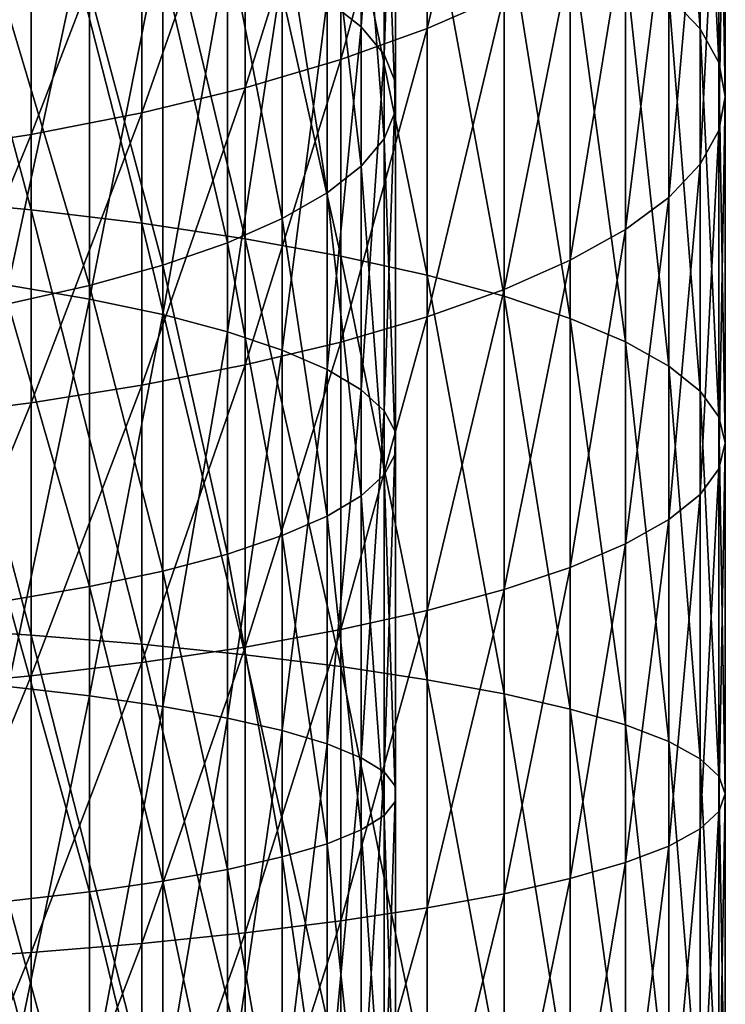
# Model space of a CAD drawing. Header units: metres. Extents: x -22 to 72, y -222 to 22.
# Tile 36 of 256: x 5.55 to 12, y -45.07 to -36.06. Entities that reach past the tile are written whole.
import ezdxf

# ---------------------------------------------------------------- set-up
doc = ezdxf.new("R2010")
doc.units = ezdxf.units.M
doc.layers.add('solid_509499_SW0002', color=7, linetype='CONTINUOUS')

msp = doc.modelspace()

# ---------------------------------------------------------------- linework, layer by layer
at = {"layer": 'solid_509499_SW0002'}
for points in [[(11.769423, -36.148235, 287.918671), (11.769423, -32.891441, 286.90976), (11.483284, -32.518051, 287.989349)], [(11.483284, -35.845924, 289.020264), (11.769423, -36.148235, 287.918671), (11.483284, -32.518051, 287.989349)], [(8.67195, -36.130592, 287.982971), (8.36079, -35.886196, 288.873535), (8.67195, -32.869648, 286.972778)], [(8.67195, -36.130592, 287.982971), (8.67195, -32.869648, 286.972778), (8.881438, -33.180733, 286.073334)], [(11.942217, -36.456512, 286.795319), (11.942217, -33.272202, 285.808868), (11.769423, -32.891441, 286.90976)], [(11.769423, -36.148235, 287.918671), (11.942217, -36.456512, 286.795319), (11.769423, -32.891441, 286.90976)], [(8.881438, -36.382458, 287.065186), (8.67195, -36.130592, 287.982971), (8.881438, -33.180733, 286.073334)], [(8.881438, -36.382458, 287.065186), (8.881438, -33.180733, 286.073334), (8.986801, -33.497398, 285.157745)], [(9.276126, -36.145008, 277.502716), (9.276126, -33.566353, 276.515686), (9.977635, -33.199635, 277.387604)], [(9.977635, -35.835835, 278.396637), (9.276126, -36.145008, 277.502716), (9.977635, -33.199635, 277.387604)], [(12, -36.767788, 285.661072), (12, -33.656662, 284.697266), (11.942217, -33.272202, 285.808868)], [(11.942217, -36.456512, 286.795319), (12, -36.767788, 285.661072), (11.942217, -33.272202, 285.808868)], [(8.986801, -36.638844, 286.13092), (8.881438, -36.382458, 287.065186), (8.986801, -33.497398, 285.157745)], [(8.986801, -36.638844, 286.13092), (8.986801, -33.497398, 285.157745), (8.986801, -33.815929, 284.236786)], [(8.485281, -36.430222, 276.67807), (8.485281, -33.904648, 275.711395), (9.276126, -33.566353, 276.515686)], [(9.276126, -36.145008, 277.502716), (8.485281, -36.430222, 276.67807), (9.276126, -33.566353, 276.515686)], [(11.942217, -37.079067, 284.526794), (11.942217, -34.041126, 283.585663), (12, -33.656662, 284.697266)], [(12, -36.767788, 285.661072), (11.942217, -37.079067, 284.526794), (12, -33.656662, 284.697266)], [(5.656761, -37.804707, 296.786652), (5.656761, -33.967045, 295.866791), (4.592201, -33.833797, 296.352325)], [(4.592201, -37.703354, 297.279846), (5.656761, -37.804707, 296.786652), (4.592201, -33.833797, 296.352325)], [(8.986801, -36.896736, 285.191193), (8.986801, -33.815929, 284.236786), (8.881438, -34.132595, 283.321228)], [(8.986801, -36.896736, 285.191193), (8.986801, -36.638844, 286.13092), (8.986801, -33.815929, 284.236786)], [(7.61272, -36.688721, 275.930695), (7.61272, -34.211262, 274.982391), (8.485281, -33.904648, 275.711395)], [(8.485281, -36.430222, 276.67807), (7.61272, -36.688721, 275.930695), (8.485281, -33.904648, 275.711395)], [(6.666843, -37.926579, 296.193634), (6.666843, -34.127266, 295.282959), (5.656761, -33.967045, 295.866791)], [(5.656761, -37.804707, 296.786652), (6.666843, -37.926579, 296.193634), (5.656761, -33.967045, 295.866791)], [(11.769423, -37.387344, 283.403442), (11.769423, -34.421886, 282.484772), (11.942217, -34.041126, 283.585663)], [(11.942217, -37.079067, 284.526794), (11.769423, -37.387344, 283.403442), (11.942217, -34.041126, 283.585663)], [(7.61272, -38.067791, 295.5065), (7.61272, -34.312916, 294.606445), (6.666843, -34.127266, 295.282959)], [(6.666843, -37.926579, 296.193634), (7.61272, -38.067791, 295.5065), (6.666843, -34.127266, 295.282959)], [(6.666843, -36.918022, 275.2677), (6.666843, -34.483238, 274.335754), (7.61272, -34.211262, 274.982391)], [(7.61272, -36.688721, 275.930695), (6.666843, -36.918022, 275.2677), (7.61272, -34.211262, 274.982391)], [(8.881438, -37.153122, 284.256927), (8.881438, -34.132595, 283.321228), (8.67195, -34.44368, 282.421783)], [(8.881438, -37.153122, 284.256927), (8.986801, -36.896736, 285.191193), (8.881438, -34.132595, 283.321228)], [(8.485281, -38.226986, 294.731842), (8.485281, -34.522209, 293.843811), (7.61272, -34.312916, 294.606445)], [(7.61272, -38.067791, 295.5065), (8.485281, -38.226986, 294.731842), (7.61272, -34.312916, 294.606445)], [(5.656761, -37.115913, 274.695526), (5.656761, -34.71796, 273.777679), (6.666843, -34.483238, 274.335754)], [(6.666843, -36.918022, 275.2677), (5.656761, -37.115913, 274.695526), (6.666843, -34.483238, 274.335754)], [(8.67195, -37.404987, 283.339142), (8.67195, -34.44368, 282.421783), (8.36079, -34.745537, 281.549011)], [(8.67195, -37.404987, 283.339142), (8.881438, -37.153122, 284.256927), (8.67195, -34.44368, 282.421783)], [(11.483284, -37.689655, 282.301849), (11.483284, -34.795277, 281.405212), (11.769423, -34.421886, 282.484772)], [(11.769423, -37.387344, 283.403442), (11.483284, -37.689655, 282.301849), (11.769423, -34.421886, 282.484772)], [(9.276126, -38.40263, 293.877136), (9.276126, -34.753128, 293.00235), (8.485281, -34.522209, 293.843811)], [(8.485281, -38.226986, 294.731842), (9.276126, -38.40263, 293.877136), (8.485281, -34.522209, 293.843811)], [(4.592201, -37.280491, 274.219696), (4.592201, -34.91317, 273.313568), (5.656761, -34.71796, 273.777679)], [(5.656761, -37.115913, 274.695526), (4.592201, -37.280491, 274.219696), (5.656761, -34.71796, 273.777679)], [(8.36079, -37.649384, 282.448578), (8.36079, -34.745537, 281.549011), (7.951608, -35.03463, 280.713165)], [(8.36079, -37.649384, 282.448578), (8.67195, -37.404987, 283.339142), (8.36079, -34.745537, 281.549011)], [(9.977635, -38.593037, 292.950623), (9.977635, -35.003448, 292.09021), (9.276126, -34.753128, 293.00235)], [(9.276126, -38.40263, 293.877136), (9.977635, -38.593037, 292.950623), (9.276126, -34.753128, 293.00235)], [(11.086555, -37.983089, 281.232574), (11.086555, -35.157703, 280.35733), (11.483284, -34.795277, 281.405212)], [(11.483284, -37.689655, 282.301849), (11.086555, -37.983089, 281.232574), (11.483284, -34.795277, 281.405212)], [(5.446568, -38.49279, 293.438416), (5.446568, -34.871658, 292.570435), (6.189295, -35.038616, 291.962067)], [(10.583055, -38.796364, 291.961212), (10.583055, -35.27076, 291.116119), (9.977635, -35.003448, 292.09021)], [(9.977635, -38.593037, 292.950623), (10.583055, -38.796364, 291.961212), (9.977635, -35.003448, 292.09021)], [(6.189295, -38.619785, 292.820465), (5.446568, -38.49279, 293.438416), (6.189295, -35.038616, 291.962067)], [(6.189295, -38.619785, 292.820465), (6.189295, -35.038616, 291.962067), (6.859458, -35.225845, 291.279785)], [(7.951608, -37.883446, 281.595673), (7.951608, -35.03463, 280.713165), (7.449201, -35.307564, 279.924011)], [(7.951608, -37.883446, 281.595673), (8.36079, -37.649384, 282.448578), (7.951608, -35.03463, 280.713165)], [(10.583055, -38.26482, 280.205994), (10.583055, -35.505672, 279.351227), (11.086555, -35.157703, 280.35733)], [(11.086555, -37.983089, 281.232574), (10.583055, -38.26482, 280.205994), (11.086555, -35.157703, 280.35733)], [(6.859458, -38.762199, 292.127441), (6.189295, -38.619785, 292.820465), (6.859458, -35.225845, 291.279785)], [(6.859458, -38.762199, 292.127441), (6.859458, -35.225845, 291.279785), (7.449201, -35.431156, 290.531677)], [(11.086555, -39.010658, 290.918457), (11.086555, -35.55249, 290.089539), (10.583055, -35.27076, 291.116119)], [(10.583055, -38.796364, 291.961212), (11.086555, -39.010658, 290.918457), (10.583055, -35.27076, 291.116119)], [(7.449201, -38.104424, 280.790436), (7.449201, -35.307564, 279.924011), (6.859458, -35.561146, 279.190857)], [(7.449201, -38.104424, 280.790436), (7.951608, -37.883446, 281.595673), (7.449201, -35.307564, 279.924011)], [(7.449201, -38.918365, 291.367554), (6.859458, -38.762199, 292.127441), (7.449201, -35.431156, 290.531677)], [(7.449201, -38.918365, 291.367554), (7.449201, -35.431156, 290.531677), (7.951608, -35.652134, 289.72644)], [(6.859458, -38.309734, 280.042328), (6.859458, -35.561146, 279.190857), (6.189295, -35.792397, 278.522217)], [(6.859458, -38.309734, 280.042328), (7.449201, -38.104424, 280.790436), (6.859458, -35.561146, 279.190857)], [(9.977635, -38.532131, 279.231903), (9.977635, -35.835835, 278.396637), (10.583055, -35.505672, 279.351227)], [(10.583055, -38.26482, 280.205994), (9.977635, -38.532131, 279.231903), (10.583055, -35.505672, 279.351227)], [(11.483284, -39.233856, 289.832367), (11.483284, -35.845924, 289.020264), (11.086555, -35.55249, 290.089539)], [(11.086555, -39.010658, 290.918457), (11.483284, -39.233856, 289.832367), (11.086555, -35.55249, 290.089539)], [(7.951608, -39.086452, 290.549622), (7.449201, -38.918365, 291.367554), (7.951608, -35.652134, 289.72644)], [(7.951608, -39.086452, 290.549622), (7.951608, -35.652134, 289.72644), (8.36079, -35.886196, 288.873535)], [(6.189295, -38.496964, 279.360046), (6.189295, -35.792397, 278.522217), (5.446568, -35.998611, 277.925995)], [(6.189295, -38.496964, 279.360046), (6.859458, -38.309734, 280.042328), (6.189295, -35.792397, 278.522217)], [(9.276126, -38.782452, 278.319763), (9.276126, -36.145008, 277.502716), (9.977635, -35.835835, 278.396637)], [(9.977635, -38.532131, 279.231903), (9.276126, -38.782452, 278.319763), (9.977635, -35.835835, 278.396637)], [(8.36079, -39.264488, 289.683289), (7.951608, -39.086452, 290.549622), (8.36079, -35.886196, 288.873535)], [(8.36079, -39.264488, 289.683289), (8.36079, -35.886196, 288.873535), (8.67195, -36.130592, 287.982971)], [(11.769423, -39.463806, 288.713409), (11.769423, -36.148235, 287.918671), (11.483284, -35.845924, 289.020264)], [(11.483284, -39.233856, 289.832367), (11.769423, -39.463806, 288.713409), (11.483284, -35.845924, 289.020264)], [(5.446568, -38.663921, 278.751678), (6.189295, -38.496964, 279.360046), (5.446568, -35.998611, 277.925995)], [(8.67195, -39.450386, 288.778717), (8.36079, -39.264488, 289.683289), (8.67195, -36.130592, 287.982971)], [(8.485281, -39.013371, 277.478302), (8.485281, -36.430222, 276.67807), (9.276126, -36.145008, 277.502716)], [(9.276126, -38.782452, 278.319763), (8.485281, -39.013371, 277.478302), (9.276126, -36.145008, 277.502716)], [(8.67195, -39.450386, 288.778717), (8.67195, -36.130592, 287.982971), (8.881438, -36.382458, 287.065186)], [(11.942217, -39.698296, 287.572388), (11.942217, -36.456512, 286.795319), (11.769423, -36.148235, 287.918671)], [(11.769423, -39.463806, 288.713409), (11.942217, -39.698296, 287.572388), (11.769423, -36.148235, 287.918671)], [(8.881438, -39.641964, 287.846466), (8.67195, -39.450386, 288.778717), (8.881438, -36.382458, 287.065186)], [(8.881438, -39.641964, 287.846466), (8.881438, -36.382458, 287.065186), (8.986801, -36.638844, 286.13092)], [(7.61272, -39.222664, 276.715668), (7.61272, -36.688721, 275.930695), (8.485281, -36.430222, 276.67807)], [(8.485281, -39.013371, 277.478302), (7.61272, -39.222664, 276.715668), (8.485281, -36.430222, 276.67807)], [(12, -39.935062, 286.420258), (12, -36.767788, 285.661072), (11.942217, -36.456512, 286.795319)], [(11.942217, -39.698296, 287.572388), (12, -39.935062, 286.420258), (11.942217, -36.456512, 286.795319)], [(8.986801, -39.836979, 286.897522), (8.881438, -39.641964, 287.846466), (8.986801, -36.638844, 286.13092)], [(8.986801, -39.836979, 286.897522), (8.986801, -36.638844, 286.13092), (8.986801, -36.896736, 285.191193)], [(6.666843, -39.408314, 276.039154), (6.666843, -36.918022, 275.2677), (7.61272, -36.688721, 275.930695)], [(7.61272, -39.222664, 276.715668), (6.666843, -39.408314, 276.039154), (7.61272, -36.688721, 275.930695)], [(11.942217, -40.171833, 285.268127), (11.942217, -37.079067, 284.526794), (12, -36.767788, 285.661072)], [(12, -39.935062, 286.420258), (11.942217, -40.171833, 285.268127), (12, -36.767788, 285.661072)], [(5.656761, -39.568535, 275.455322), (5.656761, -37.115913, 274.695526), (6.666843, -36.918022, 275.2677)], [(6.666843, -39.408314, 276.039154), (5.656761, -39.568535, 275.455322), (6.666843, -36.918022, 275.2677)], [(8.986801, -40.033146, 285.942963), (8.986801, -36.896736, 285.191193), (8.881438, -37.153122, 284.256927)], [(8.986801, -40.033146, 285.942963), (8.986801, -39.836979, 286.897522), (8.986801, -36.896736, 285.191193)], [(11.769423, -40.406319, 284.127075), (11.769423, -37.387344, 283.403442), (11.942217, -37.079067, 284.526794)], [(11.942217, -40.171833, 285.268127), (11.769423, -40.406319, 284.127075), (11.942217, -37.079067, 284.526794)], [(4.592201, -39.701782, 274.969788), (4.592201, -37.280491, 274.219696), (5.656761, -37.115913, 274.695526)], [(5.656761, -39.568535, 275.455322), (4.592201, -39.701782, 274.969788), (5.656761, -37.115913, 274.695526)], [(8.881438, -40.228161, 284.994019), (8.881438, -37.153122, 284.256927), (8.67195, -37.404987, 283.339142)], [(8.881438, -40.228161, 284.994019), (8.986801, -40.033146, 285.942963), (8.881438, -37.153122, 284.256927)], [(8.67195, -40.419739, 284.061768), (8.67195, -37.404987, 283.339142), (8.36079, -37.649384, 282.448578)], [(8.67195, -40.419739, 284.061768), (8.881438, -40.228161, 284.994019), (8.67195, -37.404987, 283.339142)], [(11.483284, -40.636269, 283.008148), (11.483284, -37.689655, 282.301849), (11.769423, -37.387344, 283.403442)], [(11.769423, -40.406319, 284.127075), (11.483284, -40.636269, 283.008148), (11.769423, -37.387344, 283.403442)], [(5.656761, -41.694115, 297.454742), (5.656761, -37.804707, 296.786652), (4.592201, -37.703354, 297.279846)], [(4.592201, -41.625084, 297.953491), (5.656761, -41.694115, 297.454742), (4.592201, -37.703354, 297.279846)], [(8.36079, -40.605637, 283.157196), (8.36079, -37.649384, 282.448578), (7.951608, -37.883446, 281.595673)], [(8.36079, -40.605637, 283.157196), (8.67195, -40.419739, 284.061768), (8.36079, -37.649384, 282.448578)], [(11.086555, -40.859467, 281.922058), (11.086555, -37.983089, 281.232574), (11.483284, -37.689655, 282.301849)], [(11.483284, -40.636269, 283.008148), (11.086555, -40.859467, 281.922058), (11.483284, -37.689655, 282.301849)], [(6.666843, -41.777119, 296.855042), (6.666843, -37.926579, 296.193634), (5.656761, -37.804707, 296.786652)], [(5.656761, -41.694115, 297.454742), (6.666843, -41.777119, 296.855042), (5.656761, -37.804707, 296.786652)], [(7.951608, -40.783672, 282.290863), (7.951608, -37.883446, 281.595673), (7.449201, -38.104424, 280.790436)], [(7.951608, -40.783672, 282.290863), (8.36079, -40.605637, 283.157196), (7.951608, -37.883446, 281.595673)], [(7.61272, -41.873295, 296.160156), (7.61272, -38.067791, 295.5065), (6.666843, -37.926579, 296.193634)], [(6.666843, -41.777119, 296.855042), (7.61272, -41.873295, 296.160156), (6.666843, -37.926579, 296.193634)], [(10.583055, -41.073761, 280.879272), (10.583055, -38.26482, 280.205994), (11.086555, -37.983089, 281.232574)], [(11.086555, -40.859467, 281.922058), (10.583055, -41.073761, 280.879272), (11.086555, -37.983089, 281.232574)], [(8.485281, -41.981716, 295.37677), (8.485281, -38.226986, 294.731842), (7.61272, -38.067791, 295.5065)], [(7.61272, -41.873295, 296.160156), (8.485281, -41.981716, 295.37677), (7.61272, -38.067791, 295.5065)], [(7.449201, -40.951759, 281.472961), (7.449201, -38.104424, 280.790436), (6.859458, -38.309734, 280.042328)], [(7.449201, -40.951759, 281.472961), (7.951608, -40.783672, 282.290863), (7.449201, -38.104424, 280.790436)], [(9.276126, -42.101345, 294.512451), (9.276126, -38.40263, 293.877136), (8.485281, -38.226986, 294.731842)], [(8.485281, -41.981716, 295.37677), (9.276126, -42.101345, 294.512451), (8.485281, -38.226986, 294.731842)], [(9.977635, -41.277088, 279.889862), (9.977635, -38.532131, 279.231903), (10.583055, -38.26482, 280.205994)], [(10.583055, -41.073761, 280.879272), (9.977635, -41.277088, 279.889862), (10.583055, -38.26482, 280.205994)], [(6.859458, -41.107925, 280.713043), (6.859458, -38.309734, 280.042328), (6.189295, -38.496964, 279.360046)], [(6.859458, -41.107925, 280.713043), (7.449201, -40.951759, 281.472961), (6.859458, -38.309734, 280.042328)], [(9.977635, -42.231026, 293.5755), (9.977635, -38.593037, 292.950623), (9.276126, -38.40263, 293.877136)], [(9.276126, -42.101345, 294.512451), (9.977635, -42.231026, 293.5755), (9.276126, -38.40263, 293.877136)], [(5.446568, -42.16275, 294.068787), (5.446568, -38.49279, 293.438416), (6.189295, -38.619785, 292.820465)], [(6.189295, -41.25034, 280.02005), (6.189295, -38.496964, 279.360046), (5.446568, -38.663921, 278.751678)], [(6.189295, -41.25034, 280.02005), (6.859458, -41.107925, 280.713043), (6.189295, -38.496964, 279.360046)], [(9.276126, -41.467495, 278.963348), (9.276126, -38.782452, 278.319763), (9.977635, -38.532131, 279.231903)], [(9.977635, -41.277088, 279.889862), (9.276126, -41.467495, 278.963348), (9.977635, -38.532131, 279.231903)], [(6.189295, -42.249241, 293.443878), (5.446568, -42.16275, 294.068787), (6.189295, -38.619785, 292.820465)], [(6.189295, -42.249241, 293.443878), (6.189295, -38.619785, 292.820465), (6.859458, -38.762199, 292.127441)], [(10.583055, -42.369507, 292.574951), (10.583055, -38.796364, 291.961212), (9.977635, -38.593037, 292.950623)], [(9.977635, -42.231026, 293.5755), (10.583055, -42.369507, 292.574951), (9.977635, -38.593037, 292.950623)], [(5.446568, -41.377335, 279.402069), (6.189295, -41.25034, 280.02005), (5.446568, -38.663921, 278.751678)], [(6.859458, -42.346237, 292.743073), (6.189295, -42.249241, 293.443878), (6.859458, -38.762199, 292.127441)], [(6.859458, -42.346237, 292.743073), (6.859458, -38.762199, 292.127441), (7.449201, -38.918365, 291.367554)], [(8.485281, -41.643139, 278.108673), (8.485281, -39.013371, 277.478302), (9.276126, -38.782452, 278.319763)], [(9.276126, -41.467495, 278.963348), (8.485281, -41.643139, 278.108673), (9.276126, -38.782452, 278.319763)], [(11.086555, -42.515457, 291.520447), (11.086555, -39.010658, 290.918457), (10.583055, -38.796364, 291.961212)], [(10.583055, -42.369507, 292.574951), (11.086555, -42.515457, 291.520447), (10.583055, -38.796364, 291.961212)], [(7.449201, -42.452599, 291.974609), (6.859458, -42.346237, 292.743073), (7.449201, -38.918365, 291.367554)], [(7.449201, -42.452599, 291.974609), (7.449201, -38.918365, 291.367554), (7.951608, -39.086452, 290.549622)], [(7.61272, -41.802334, 277.334015), (7.61272, -39.222664, 276.715668), (8.485281, -39.013371, 277.478302)], [(8.485281, -41.643139, 278.108673), (7.61272, -41.802334, 277.334015), (8.485281, -39.013371, 277.478302)], [(11.483284, -42.667469, 290.42215), (11.483284, -39.233856, 289.832367), (11.086555, -39.010658, 290.918457)], [(11.086555, -42.515457, 291.520447), (11.483284, -42.667469, 290.42215), (11.086555, -39.010658, 290.918457)], [(7.951608, -42.567078, 291.147491), (7.449201, -42.452599, 291.974609), (7.951608, -39.086452, 290.549622)], [(7.951608, -42.567078, 291.147491), (7.951608, -39.086452, 290.549622), (8.36079, -39.264488, 289.683289)], [(6.666843, -41.943546, 276.646851), (6.666843, -39.408314, 276.039154), (7.61272, -39.222664, 276.715668)], [(7.61272, -41.802334, 277.334015), (6.666843, -41.943546, 276.646851), (7.61272, -39.222664, 276.715668)], [(8.36079, -42.688332, 290.271393), (7.951608, -42.567078, 291.147491), (8.36079, -39.264488, 289.683289)], [(8.36079, -42.688332, 290.271393), (8.36079, -39.264488, 289.683289), (8.67195, -39.450386, 288.778717)], [(11.769423, -42.824081, 289.290588), (11.769423, -39.463806, 288.713409), (11.483284, -39.233856, 289.832367)], [(11.483284, -42.667469, 290.42215), (11.769423, -42.824081, 289.290588), (11.483284, -39.233856, 289.832367)], [(5.656761, -42.065418, 276.053833), (5.656761, -39.568535, 275.455322), (6.666843, -39.408314, 276.039154)], [(6.666843, -41.943546, 276.646851), (5.656761, -42.065418, 276.053833), (6.666843, -39.408314, 276.039154)], [(8.67195, -42.814941, 289.356628), (8.36079, -42.688332, 290.271393), (8.67195, -39.450386, 288.778717)], [(8.67195, -42.814941, 289.356628), (8.67195, -39.450386, 288.778717), (8.881438, -39.641964, 287.846466)], [(11.942217, -42.983788, 288.136719), (11.942217, -39.698296, 287.572388), (11.769423, -39.463806, 288.713409)], [(11.769423, -42.824081, 289.290588), (11.942217, -42.983788, 288.136719), (11.769423, -39.463806, 288.713409)], [(4.592201, -42.166771, 275.560638), (4.592201, -39.701782, 274.969788), (5.656761, -39.568535, 275.455322)], [(5.656761, -42.065418, 276.053833), (4.592201, -42.166771, 275.560638), (5.656761, -39.568535, 275.455322)], [(8.881438, -42.945419, 288.41391), (8.67195, -42.814941, 289.356628), (8.881438, -39.641964, 287.846466)], [(8.881438, -42.945419, 288.41391), (8.881438, -39.641964, 287.846466), (8.986801, -39.836979, 286.897522)], [(12, -43.145042, 286.971619), (12, -39.935062, 286.420258), (11.942217, -39.698296, 287.572388)], [(11.942217, -42.983788, 288.136719), (12, -43.145042, 286.971619), (11.942217, -39.698296, 287.572388)], [(8.986801, -43.078239, 287.454254), (8.881438, -42.945419, 288.41391), (8.986801, -39.836979, 286.897522)], [(8.986801, -43.078239, 287.454254), (8.986801, -39.836979, 286.897522), (8.986801, -40.033146, 285.942963)], [(11.942217, -43.306301, 285.806519), (11.942217, -40.171833, 285.268127), (12, -39.935062, 286.420258)], [(12, -43.145042, 286.971619), (11.942217, -43.306301, 285.806519), (12, -39.935062, 286.420258)], [(8.986801, -43.211845, 286.488983), (8.986801, -40.033146, 285.942963), (8.881438, -40.228161, 284.994019)], [(8.986801, -43.211845, 286.488983), (8.986801, -43.078239, 287.454254), (8.986801, -40.033146, 285.942963)], [(8.881438, -43.344666, 285.529327), (8.881438, -40.228161, 284.994019), (8.67195, -40.419739, 284.061768)], [(8.881438, -43.344666, 285.529327), (8.986801, -43.211845, 286.488983), (8.881438, -40.228161, 284.994019)], [(11.769423, -43.466003, 284.652649), (11.769423, -40.406319, 284.127075), (11.942217, -40.171833, 285.268127)], [(11.942217, -43.306301, 285.806519), (11.769423, -43.466003, 284.652649), (11.942217, -40.171833, 285.268127)], [(8.67195, -43.475143, 284.586609), (8.67195, -40.419739, 284.061768), (8.36079, -40.605637, 283.157196)], [(8.67195, -43.475143, 284.586609), (8.881438, -43.344666, 285.529327), (8.67195, -40.419739, 284.061768)], [(11.483284, -43.622616, 283.521088), (11.483284, -40.636269, 283.008148), (11.769423, -40.406319, 284.127075)], [(11.769423, -43.466003, 284.652649), (11.483284, -43.622616, 283.521088), (11.769423, -40.406319, 284.127075)], [(8.36079, -43.601753, 283.671844), (8.36079, -40.605637, 283.157196), (7.951608, -40.783672, 282.290863)], [(8.36079, -43.601753, 283.671844), (8.67195, -43.475143, 284.586609), (8.36079, -40.605637, 283.157196)], [(11.086555, -43.774632, 282.422791), (11.086555, -40.859467, 281.922058), (11.483284, -40.636269, 283.008148)], [(11.483284, -43.622616, 283.521088), (11.086555, -43.774632, 282.422791), (11.483284, -40.636269, 283.008148)], [(7.951608, -43.723007, 282.795746), (7.951608, -40.783672, 282.290863), (7.449201, -40.951759, 281.472961)], [(7.951608, -43.723007, 282.795746), (8.36079, -43.601753, 283.671844), (7.951608, -40.783672, 282.290863)], [(10.583055, -43.920578, 281.368286), (10.583055, -41.073761, 280.879272), (11.086555, -40.859467, 281.922058)], [(11.086555, -43.774632, 282.422791), (10.583055, -43.920578, 281.368286), (11.086555, -40.859467, 281.922058)], [(7.449201, -43.837486, 281.968628), (7.449201, -40.951759, 281.472961), (6.859458, -41.107925, 280.713043)], [(7.449201, -43.837486, 281.968628), (7.951608, -43.723007, 282.795746), (7.449201, -40.951759, 281.472961)], [(6.859458, -43.943848, 281.200165), (6.859458, -41.107925, 280.713043), (6.189295, -41.25034, 280.02005)], [(6.859458, -43.943848, 281.200165), (7.449201, -43.837486, 281.968628), (6.859458, -41.107925, 280.713043)], [(9.977635, -44.059063, 280.367737), (9.977635, -41.277088, 279.889862), (10.583055, -41.073761, 280.879272)], [(10.583055, -43.920578, 281.368286), (9.977635, -44.059063, 280.367737), (10.583055, -41.073761, 280.879272)], [(6.189295, -44.040844, 280.499359), (6.189295, -41.25034, 280.02005), (5.446568, -41.377335, 279.402069)], [(6.189295, -44.040844, 280.499359), (6.859458, -43.943848, 281.200165), (6.189295, -41.25034, 280.02005)], [(9.276126, -44.18874, 279.430786), (9.276126, -41.467495, 278.963348), (9.977635, -41.277088, 279.889862)], [(9.977635, -44.059063, 280.367737), (9.276126, -44.18874, 279.430786), (9.977635, -41.277088, 279.889862)], [(5.446568, -44.127335, 279.87442), (6.189295, -44.040844, 280.499359), (5.446568, -41.377335, 279.402069)], [(8.485281, -44.308369, 278.566467), (8.485281, -41.643139, 278.108673), (9.276126, -41.467495, 278.963348)], [(9.276126, -44.18874, 279.430786), (8.485281, -44.308369, 278.566467), (9.276126, -41.467495, 278.963348)], [(5.656761, -45.618767, 297.868164), (5.656761, -41.694115, 297.454742), (4.592201, -41.625084, 297.953491)], [(4.592201, -45.582355, 298.370361), (5.656761, -45.618767, 297.868164), (4.592201, -41.625084, 297.953491)], [(6.666843, -45.662548, 297.264343), (6.666843, -41.777119, 296.855042), (5.656761, -41.694115, 297.454742)], [(5.656761, -45.618767, 297.868164), (6.666843, -45.662548, 297.264343), (5.656761, -41.694115, 297.454742)], [(7.61272, -44.41679, 277.783081), (7.61272, -41.802334, 277.334015), (8.485281, -41.643139, 278.108673)], [(8.485281, -44.308369, 278.566467), (7.61272, -44.41679, 277.783081), (8.485281, -41.643139, 278.108673)], [(7.61272, -45.71328, 296.564667), (7.61272, -41.873295, 296.160156), (6.666843, -41.777119, 296.855042)], [(6.666843, -45.662548, 297.264343), (7.61272, -45.71328, 296.564667), (6.666843, -41.777119, 296.855042)], [(6.666843, -44.512966, 277.088196), (6.666843, -41.943546, 276.646851), (7.61272, -41.802334, 277.334015)], [(7.61272, -44.41679, 277.783081), (6.666843, -44.512966, 277.088196), (7.61272, -41.802334, 277.334015)], [(8.485281, -45.770473, 295.775909), (8.485281, -41.981716, 295.37677), (7.61272, -41.873295, 296.160156)], [(7.61272, -45.71328, 296.564667), (8.485281, -45.770473, 295.775909), (7.61272, -41.873295, 296.160156)], [(5.656761, -44.59597, 276.488495), (5.656761, -42.065418, 276.053833), (6.666843, -41.943546, 276.646851)], [(6.666843, -44.512966, 277.088196), (5.656761, -44.59597, 276.488495), (6.666843, -41.943546, 276.646851)], [(9.276126, -45.833576, 294.905609), (9.276126, -42.101345, 294.512451), (8.485281, -41.981716, 295.37677)], [(8.485281, -45.770473, 295.775909), (9.276126, -45.833576, 294.905609), (8.485281, -41.981716, 295.37677)], [(4.592201, -44.665001, 275.989746), (4.592201, -42.166771, 275.560638), (5.656761, -42.065418, 276.053833)], [(5.656761, -44.59597, 276.488495), (4.592201, -44.665001, 275.989746), (5.656761, -42.065418, 276.053833)], [(9.977635, -45.901978, 293.962219), (9.977635, -42.231026, 293.5755), (9.276126, -42.101345, 294.512451)], [(9.276126, -45.833576, 294.905609), (9.977635, -45.901978, 293.962219), (9.276126, -42.101345, 294.512451)], [(5.446568, -45.865963, 294.458923), (5.446568, -42.16275, 294.068787), (6.189295, -42.249241, 293.443878)], [(10.583055, -45.975025, 292.954773), (10.583055, -42.369507, 292.574951), (9.977635, -42.231026, 293.5755)], [(9.977635, -45.901978, 293.962219), (10.583055, -45.975025, 292.954773), (9.977635, -42.231026, 293.5755)], [(6.189295, -45.911587, 293.829681), (5.446568, -45.865963, 294.458923), (6.189295, -42.249241, 293.443878)], [(6.189295, -45.911587, 293.829681), (6.189295, -42.249241, 293.443878), (6.859458, -42.346237, 292.743073)], [(6.859458, -45.962753, 293.124054), (6.189295, -45.911587, 293.829681), (6.859458, -42.346237, 292.743073)], [(6.859458, -45.962753, 293.124054), (6.859458, -42.346237, 292.743073), (7.449201, -42.452599, 291.974609)], [(11.086555, -46.052013, 291.893005), (11.086555, -42.515457, 291.520447), (10.583055, -42.369507, 292.574951)], [(10.583055, -45.975025, 292.954773), (11.086555, -46.052013, 291.893005), (10.583055, -42.369507, 292.574951)], [(7.449201, -46.018856, 292.350281), (6.859458, -45.962753, 293.124054), (7.449201, -42.452599, 291.974609)], [(7.449201, -46.018856, 292.350281), (7.449201, -42.452599, 291.974609), (7.951608, -42.567078, 291.147491)], [(7.951608, -46.079243, 291.517456), (7.449201, -46.018856, 292.350281), (7.951608, -42.567078, 291.147491)], [(7.951608, -46.079243, 291.517456), (7.951608, -42.567078, 291.147491), (8.36079, -42.688332, 290.271393)], [(11.483284, -46.132198, 290.78714), (11.483284, -42.667469, 290.42215), (11.086555, -42.515457, 291.520447)], [(11.086555, -46.052013, 291.893005), (11.483284, -46.132198, 290.78714), (11.086555, -42.515457, 291.520447)], [(11.769423, -46.214809, 289.647797), (11.769423, -42.824081, 289.290588), (11.483284, -42.667469, 290.42215)], [(11.483284, -46.132198, 290.78714), (11.769423, -46.214809, 289.647797), (11.483284, -42.667469, 290.42215)], [(8.36079, -46.1432, 290.635345), (7.951608, -46.079243, 291.517456), (8.36079, -42.688332, 290.271393)], [(8.36079, -46.1432, 290.635345), (8.36079, -42.688332, 290.271393), (8.67195, -42.814941, 289.356628)], [(8.67195, -46.209988, 289.714294), (8.36079, -46.1432, 290.635345), (8.67195, -42.814941, 289.356628)], [(8.67195, -46.209988, 289.714294), (8.67195, -42.814941, 289.356628), (8.881438, -42.945419, 288.41391)], [(11.942217, -46.299049, 288.485962), (11.942217, -42.983788, 288.136719), (11.769423, -42.824081, 289.290588)], [(11.769423, -46.214809, 289.647797), (11.942217, -46.299049, 288.485962), (11.769423, -42.824081, 289.290588)], [(8.881438, -46.278812, 288.765045), (8.67195, -46.209988, 289.714294), (8.881438, -42.945419, 288.41391)], [(8.881438, -46.278812, 288.765045), (8.881438, -42.945419, 288.41391), (8.986801, -43.078239, 287.454254)], [(12, -46.384109, 287.312836), (12, -43.145042, 286.971619), (11.942217, -42.983788, 288.136719)], [(11.942217, -46.299049, 288.485962), (12, -46.384109, 287.312836), (11.942217, -42.983788, 288.136719)], [(8.986801, -46.348873, 287.798798), (8.881438, -46.278812, 288.765045), (8.986801, -43.078239, 287.454254)], [(8.986801, -46.348873, 287.798798), (8.986801, -43.078239, 287.454254), (8.986801, -43.211845, 286.488983)], [(8.986801, -46.419346, 286.826874), (8.986801, -43.211845, 286.488983), (8.881438, -43.344666, 285.529327)], [(8.986801, -46.419346, 286.826874), (8.986801, -46.348873, 287.798798), (8.986801, -43.211845, 286.488983)], [(11.942217, -46.46917, 286.139709), (11.942217, -43.306301, 285.806519), (12, -43.145042, 286.971619)], [(12, -46.384109, 287.312836), (11.942217, -46.46917, 286.139709), (12, -43.145042, 286.971619)], [(11.769423, -46.553413, 284.977875), (11.769423, -43.466003, 284.652649), (11.942217, -43.306301, 285.806519)], [(11.942217, -46.46917, 286.139709), (11.769423, -46.553413, 284.977875), (11.942217, -43.306301, 285.806519)], [(8.881438, -46.489407, 285.860596), (8.881438, -43.344666, 285.529327), (8.67195, -43.475143, 284.586609)], [(8.881438, -46.489407, 285.860596), (8.986801, -46.419346, 286.826874), (8.881438, -43.344666, 285.529327)], [(8.67195, -46.558235, 284.911377), (8.67195, -43.475143, 284.586609), (8.36079, -43.601753, 283.671844)], [(8.67195, -46.558235, 284.911377), (8.881438, -46.489407, 285.860596), (8.67195, -43.475143, 284.586609)], [(11.483284, -46.636024, 283.838531), (11.483284, -43.622616, 283.521088), (11.769423, -43.466003, 284.652649)], [(11.769423, -46.553413, 284.977875), (11.483284, -46.636024, 283.838531), (11.769423, -43.466003, 284.652649)], [(8.36079, -46.625019, 283.990326), (8.36079, -43.601753, 283.671844), (7.951608, -43.723007, 282.795746)], [(8.36079, -46.625019, 283.990326), (8.67195, -46.558235, 284.911377), (8.36079, -43.601753, 283.671844)], [(11.086555, -46.716209, 282.732666), (11.086555, -43.774632, 282.422791), (11.483284, -43.622616, 283.521088)], [(11.483284, -46.636024, 283.838531), (11.086555, -46.716209, 282.732666), (11.483284, -43.622616, 283.521088)], [(7.951608, -46.68898, 283.108185), (7.951608, -43.723007, 282.795746), (7.449201, -43.837486, 281.968628)], [(7.951608, -46.68898, 283.108185), (8.36079, -46.625019, 283.990326), (7.951608, -43.723007, 282.795746)], [(7.449201, -46.749363, 282.27536), (7.449201, -43.837486, 281.968628), (6.859458, -43.943848, 281.200165)], [(7.449201, -46.749363, 282.27536), (7.951608, -46.68898, 283.108185), (7.449201, -43.837486, 281.968628)], [(10.583055, -46.793194, 281.670898), (10.583055, -43.920578, 281.368286), (11.086555, -43.774632, 282.422791)], [(11.086555, -46.716209, 282.732666), (10.583055, -46.793194, 281.670898), (11.086555, -43.774632, 282.422791)], [(6.859458, -46.80547, 281.501617), (6.859458, -43.943848, 281.200165), (6.189295, -44.040844, 280.499359)], [(6.859458, -46.80547, 281.501617), (7.449201, -46.749363, 282.27536), (6.859458, -43.943848, 281.200165)], [(9.977635, -46.866241, 280.663452), (9.977635, -44.059063, 280.367737), (10.583055, -43.920578, 281.368286)], [(10.583055, -46.793194, 281.670898), (9.977635, -46.866241, 280.663452), (10.583055, -43.920578, 281.368286)], [(6.189295, -46.856632, 280.79599), (6.189295, -44.040844, 280.499359), (5.446568, -44.127335, 279.87442)], [(5.446568, -46.902256, 280.166748), (6.189295, -46.856632, 280.79599), (5.446568, -44.127335, 279.87442)], [(6.189295, -46.856632, 280.79599), (6.859458, -46.80547, 281.501617), (6.189295, -44.040844, 280.499359)], [(9.276126, -46.934647, 279.720032), (9.276126, -44.18874, 279.430786), (9.977635, -44.059063, 280.367737)], [(9.977635, -46.866241, 280.663452), (9.276126, -46.934647, 279.720032), (9.977635, -44.059063, 280.367737)], [(8.485281, -46.997746, 278.849762), (8.485281, -44.308369, 278.566467), (9.276126, -44.18874, 279.430786)], [(9.276126, -46.934647, 279.720032), (8.485281, -46.997746, 278.849762), (9.276126, -44.18874, 279.430786)], [(7.61272, -47.054939, 278.061005), (7.61272, -44.41679, 277.783081), (8.485281, -44.308369, 278.566467)], [(8.485281, -46.997746, 278.849762), (7.61272, -47.054939, 278.061005), (8.485281, -44.308369, 278.566467)], [(6.666843, -47.105671, 277.361328), (6.666843, -44.512966, 277.088196), (7.61272, -44.41679, 277.783081)], [(7.61272, -47.054939, 278.061005), (6.666843, -47.105671, 277.361328), (7.61272, -44.41679, 277.783081)], [(5.656761, -47.149452, 276.757477), (5.656761, -44.59597, 276.488495), (6.666843, -44.512966, 277.088196)], [(6.666843, -47.105671, 277.361328), (5.656761, -47.149452, 276.757477), (6.666843, -44.512966, 277.088196)], [(4.592201, -47.185863, 276.25531), (4.592201, -44.665001, 275.989746), (5.656761, -44.59597, 276.488495)], [(5.656761, -47.149452, 276.757477), (4.592201, -47.185863, 276.25531), (5.656761, -44.59597, 276.488495)]]:
    msp.add_3dface(points, dxfattribs=at)

doc.saveas('drawing.dxf')
